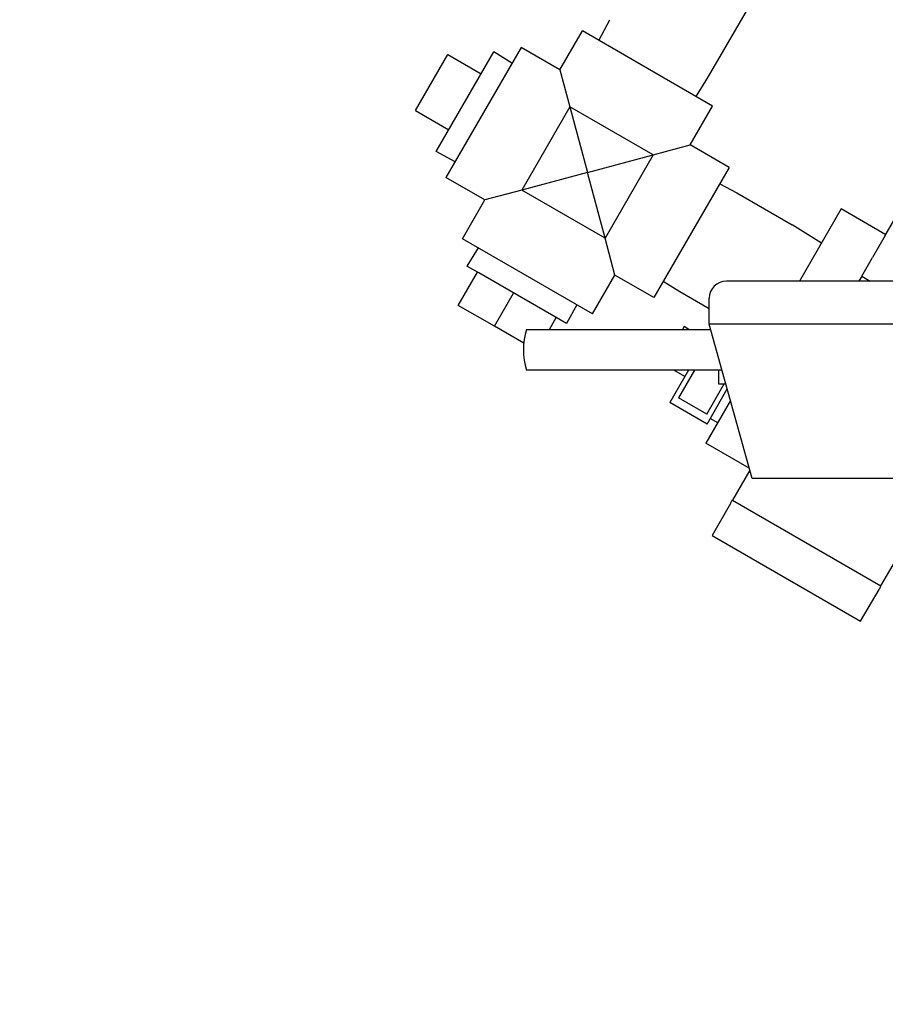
# Model space of a CAD drawing. Extents: x 1 to 669, y 0 to 417.
# Tile 112 of 256: x 87 to 99, y 312 to 327. Entities that reach past the tile are written whole.
import ezdxf

# ---------------------------------------------------------------- set-up
doc = ezdxf.new("R2010")
doc.units = 0
doc.header["$LTSCALE"] = 12
doc.header["$MEASUREMENT"] = 0
doc.layers.add('D', color=2, linetype='CONTINUOUS')
doc.layers.add('Q', color=4, linetype='CONTINUOUS')
doc.styles.get("Standard").update_dxf_attribs({"font": 'SIMPLEX.SHX', "width": 0.875})
doc.dimstyles.new('STANDARD$0', dxfattribs={"dimscale": 32, "dimtxt": 0.09375, "dimasz": 0.0625, "dimexe": 0.03125, "dimexo": 0.03125, "dimgap": 0.03125, "dimtad": 1, "dimtih": 1, "dimtoh": 1, "dimdec": 4, "dimzin": 12, "dimdsep": 46, "dimlunit": 5, "dimtxsty": 'Standard', "dimcen": -0.03125, "dimclrd": 256, "dimclre": 256, "dimclrt": 256, "dimadec": 0, "dimazin": 0, "dimtfac": 0.875, "dimtdec": 4, "dimtofl": 0, "dimtmove": 0, "dimatfit": 3, "dimfxl": 1, "dimtolj": 1, "dimtzin": 12, "dimlwd": 13, "dimlwe": 13, "dimarcsym": 0})

# ---------------------------------------------------------------- blocks, each defined once
blk = doc.blocks.new('*D66')
at = {"layer": 'D', "lineweight": 13, "transparency": 16777216}
for p, q in [((155.735, 359.401), (155.735, 291.826)), ((54.635, 355.706), (54.635, 291.826)), ((56.635, 292.826), (153.735, 292.826))]:
    blk.add_line(p, q, dxfattribs=at)
at = {"layer": 'D', "transparency": 16777216}
for points in [[(56.635, 293.159), (56.635, 292.493), (54.635, 292.826)], [(153.735, 293.159), (153.735, 292.493), (155.735, 292.826)]]:
    blk.add_solid(points, dxfattribs=at)
at = {"layer": 'D', "transparency": 16777216, "insert": (105.185, 295.326), "char_height": 3, "attachment_point": 5}
blk.add_mtext('\\A1;101{}{\\C2;%%p1}', dxfattribs=at)
blk = doc.blocks.new('*D70')
at = {"layer": 'D', "lineweight": 13, "transparency": 16777216}
for p, q in [((82.802, 359.888), (82.802, 298.536)), ((148.802, 359.888), (148.802, 298.536)), ((146.802, 299.536), (84.802, 299.536))]:
    blk.add_line(p, q, dxfattribs=at)
at = {"layer": 'D', "transparency": 16777216}
for points in [[(84.802, 299.869), (84.802, 299.203), (82.802, 299.536)], [(146.802, 299.869), (146.802, 299.203), (148.802, 299.536)]]:
    blk.add_solid(points, dxfattribs=at)
at = {"layer": 'D', "transparency": 16777216, "insert": (115.802, 302.036), "char_height": 3, "attachment_point": 5}
blk.add_mtext('\\A1;66', dxfattribs=at)

msp = doc.modelspace()

# ---------------------------------------------------------------- linework, layer by layer
at = {"layer": 'Q'}
for p, q in [((96.60021, 325.96858), (97.44233, 327.42717)), ((95.00092, 326.49716), (95.16261, 326.79858)), ((94.43467, 326.06775), (94.76217, 326.635)), ((96.65877, 325.54), (94.76217, 326.635)), ((93.86743, 326.39525), (92.77243, 324.49866)), ((94.43467, 326.06775), (93.86743, 326.39525)), ((92.33149, 325.47493), (92.80149, 326.28899)), ((92.63213, 324.87565), (93.47079, 326.32826)), ((92.80149, 326.28899), (93.28646, 326.00899)), ((93.73442, 326.16487), (93.47079, 326.32826)), ((94.43467, 326.06775), (94.57925, 325.52817)), ((96.42002, 325.67784), (96.60021, 325.96858)), ((94.57925, 325.52817), (93.87925, 324.31574)), ((95.79169, 324.82817), (94.57925, 325.52817)), ((94.57925, 325.52817), (94.83547, 324.57196)), ((96.33127, 324.97275), (96.65877, 325.54)), ((92.33149, 325.47493), (92.81646, 325.19493)), ((95.79169, 324.82817), (96.33127, 324.97275)), ((96.89852, 324.64525), (96.33127, 324.97275)), ((92.90544, 324.72904), (92.63213, 324.87565)), ((94.83547, 324.57196), (95.79169, 324.82817)), ((95.79169, 324.82817), (95.09169, 323.61574)), ((96.89852, 324.64525), (95.80352, 322.74866)), ((93.33967, 324.17116), (92.77243, 324.49866)), ((94.83547, 324.57196), (93.87925, 324.31574)), ((95.09169, 323.61574), (94.83547, 324.57196)), ((96.7616, 324.4081), (97.011, 324.27432)), ((93.87925, 324.31574), (93.33967, 324.17116)), ((95.09169, 323.61574), (93.87925, 324.31574)), ((97.011, 324.27432), (97.82007, 323.8072)), ((93.01217, 323.60391), (93.33967, 324.17116)), ((99.17495, 323.65415), (99.45581, 324.14061)), ((98.53173, 324.04007), (97.92424, 322.98787)), ((99.18125, 323.66507), (98.53173, 324.04007)), ((98.24517, 323.54373), (97.82007, 323.8072)), ((99.17495, 323.65415), (98.9899, 323.33365)), ((94.90877, 322.50891), (93.01217, 323.60391)), ((95.23627, 323.07616), (95.09169, 323.61574)), ((93.24256, 323.4709), (93.07917, 323.20728)), ((93.25243, 323.10724), (93.07917, 323.20728)), ((98.83125, 323.05885), (98.9899, 323.33365)), ((92.95169, 322.63424), (93.23169, 323.11922)), ((94.53178, 322.36861), (93.25243, 323.10724)), ((94.90877, 322.50891), (95.23627, 323.07616)), ((95.80352, 322.74866), (95.23627, 323.07616)), ((98.83125, 323.05885), (98.79027, 322.98787)), ((98.83125, 323.05885), (98.9542, 322.98787)), ((95.94044, 322.98581), (96.181, 322.83672)), ((99.98435, 322.98787), (96.85935, 322.98787)), ((93.47939, 322.32958), (93.75939, 322.81455)), ((96.181, 322.83672), (96.60935, 322.58941)), ((93.47939, 322.32958), (92.95169, 322.63424)), ((94.67839, 322.64193), (94.53178, 322.36861)), ((96.60935, 322.36287), (96.60935, 322.73787)), ((94.27999, 322.28474), (94.37925, 322.45667)), ((103.35935, 322.36287), (96.60935, 322.36287)), ((97.23435, 320.11287), (96.60935, 322.36287)), ((93.90712, 322.08263), (93.47939, 322.32958)), ((93.94798, 322.28474), (96.63105, 322.28474)), ((96.24281, 322.32553), (96.21926, 322.28474)), ((96.31346, 322.28474), (96.24281, 322.32553)), ((96.78912, 321.69099), (93.94798, 321.69099)), ((96.30947, 321.69099), (96.03632, 321.21788)), ((96.25507, 321.59677), (96.09187, 321.69099)), ((96.39607, 321.69099), (96.16377, 321.28863)), ((96.74509, 321.69099), (96.74509, 321.49099)), ((96.78912, 321.69099), (96.79598, 321.69099)), ((96.57513, 321.05113), (96.82908, 321.49099)), ((96.74509, 321.49099), (96.85153, 321.49099)), ((96.57758, 320.90538), (96.87237, 321.41597)), ((96.57758, 320.90538), (96.03632, 321.21788)), ((96.57513, 321.05113), (96.16377, 321.28863)), ((96.91926, 321.24718), (96.56084, 320.62638)), ((96.73271, 320.92407), (96.62446, 320.98657)), ((97.19311, 320.26133), (96.56084, 320.62638)), ((97.20058, 320.23444), (96.94657, 319.79449)), ((102.73435, 320.11287), (97.23435, 320.11287)), ((96.91815, 319.74526), (96.93629, 319.77669)), ((96.93629, 319.77669), (96.94657, 319.79449)), ((96.94657, 319.79449), (99.11164, 318.54449)), ((96.91815, 319.74526), (96.65089, 319.28236)), ((99.11164, 318.54449), (99.66971, 319.5111)), ((96.65089, 319.28236), (98.81596, 318.03236)), ((98.81596, 318.03236), (99.08321, 318.49526)), ((99.10136, 318.52669), (99.08321, 318.49526)), ((99.11164, 318.54449), (99.10136, 318.52669))]:
    msp.add_line(p, q, dxfattribs=at)
for centre, radius, start, end in [((96.85935, 322.73787), 0.25, 90, 180), ((94.89618, 321.98787), 0.99359, 162.615038, 197.384962)]:
    msp.add_arc(centre, radius, start, end, dxfattribs=at)

# ---------------------------------------------------------------- dimensions: what is measured, and where the dimension line sits
at = {"layer": 'D'}
dim = msp.add_linear_dim(base=(82.80247, 299.53593), p1=(148.80247, 360.88787), p2=(82.80247, 360.88787), dimstyle='STANDARD$0', override={"dimdec": 1, "dimarcsym": 1}, dxfattribs=at)
dim.commit()
dim.dimension.update_dxf_attribs({"geometry": '*D70', "text_midpoint": (115.80247, 302.03593)})
dim = msp.add_linear_dim(base=(155.73497, 292.82615), p1=(54.63525, 356.70607), p2=(155.73497, 360.40088), text='<>{}{\\C2;%%p1}', dimstyle='STANDARD$0', override={"dimdec": 0, "dimtp": 1, "dimtm": 1, "dimarcsym": 1}, dxfattribs=at)
dim.commit()
dim.dimension.update_dxf_attribs({"geometry": '*D66', "text_midpoint": (105.18511, 295.32615)})

doc.saveas('drawing.dxf')
